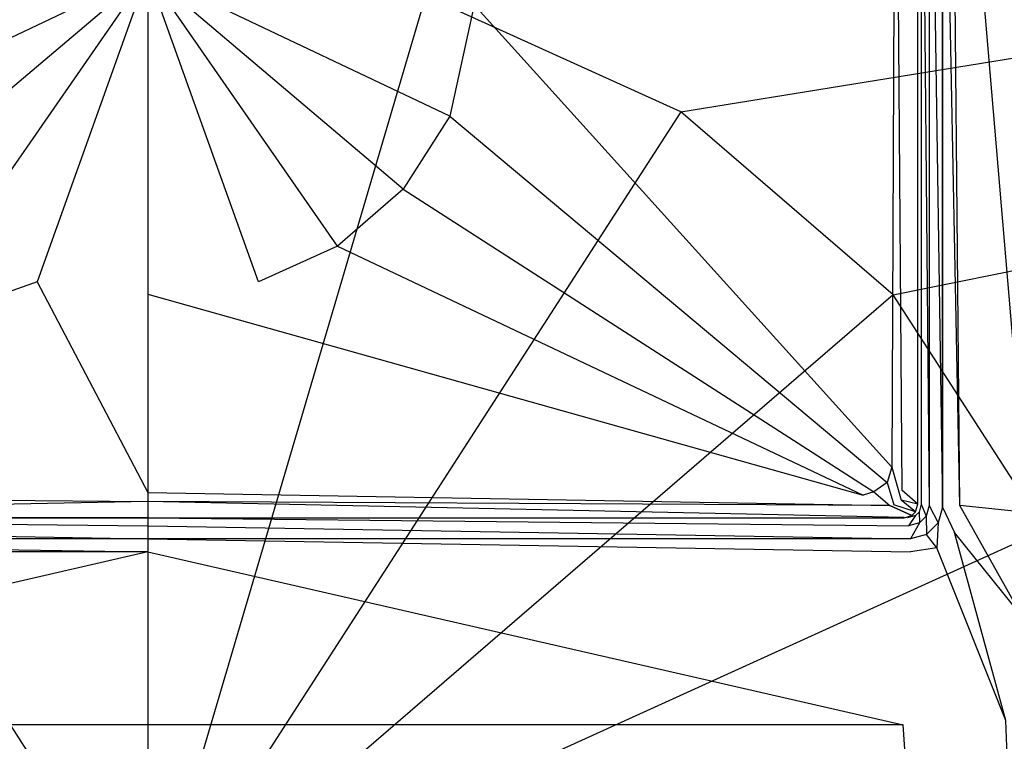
# Model space of a CAD drawing. Extents: x 0 to 1.5, y -0.8 to 0.
# Tile 5 of 8: x 0.73 to 0.86, y -0.19 to -0.1. Entities that reach past the tile are written whole.
import ezdxf

# ---------------------------------------------------------------- set-up
doc = ezdxf.new("R2010")
doc.units = 0
doc.layers.add('L0_ABDCKG_ABLAUF_N_UDA1580ARA21', color=7, linetype='CONTINUOUS')
doc.layers.add('L1_WANNE_N_UDA1580ARA215V___0__', color=7, linetype='CONTINUOUS')

msp = doc.modelspace()

# ---------------------------------------------------------------- linework, layer by layer
at = {"layer": 'L0_ABDCKG_ABLAUF_N_UDA1580ARA21', "color": 8}
for points, invisible_edges in [([(0.84389, -0.052247, 0.006604), (0.844667, -0.15693, 0.006604), (0.844878, -0.046844, 0.006604), (0.84389, -0.052247, 0.006604)], 14), ([(0.846667, -0.046844, 0.004604), (0.844878, -0.046844, 0.006604), (0.844667, -0.15693, 0.006604), (0.846667, -0.046844, 0.004604)], 14), ([(0.846668, -0.158672, 0.004604), (0.846667, -0.046844, 0.004604), (0.844667, -0.15693, 0.006604), (0.846668, -0.158672, 0.004604)], 14), ([(0.846668, -0.158672, 0.004604), (0.846668, -0.046891, 0.002769), (0.846667, -0.046844, 0.004604), (0.846668, -0.158672, 0.004604)], 14), ([(0.846668, -0.046891, 0.002769), (0.846668, -0.158672, 0.004604), (0.846668, -0.158686, 0.002769), (0.846668, -0.046891, 0.002769)], 13), ([(0.791002, -0.095934, 0.006604), (0.843412, -0.154013, 0.006604), (0.84389, -0.052247, 0.006604), (0.791002, -0.095934, 0.006604)], 14), ([(0.844667, -0.15693, 0.006604), (0.84389, -0.052247, 0.006604), (0.843412, -0.154013, 0.006604), (0.844667, -0.15693, 0.006604)], 13), ([(0.75, -0.091918, 0.006604), (0.708998, -0.095934, 0.006604), (0.712068, -0.109928, 0.006604), (0.75, -0.091918, 0.006604)], 14), ([(0.75, -0.091918, 0.006604), (0.712068, -0.109928, 0.006604), (0.717947, -0.119112, 0.006604), (0.75, -0.091918, 0.006604)], 14), ([(0.75, -0.091918, 0.006604), (0.717947, -0.119112, 0.006604), (0.726195, -0.12625, 0.006604), (0.75, -0.091918, 0.006604)], 14), ([(0.75, -0.091918, 0.006604), (0.726195, -0.12625, 0.006604), (0.736099, -0.130767, 0.006604), (0.75, -0.091918, 0.006604)], 14), ([(0.75, -0.091918, 0.006604), (0.736099, -0.130767, 0.006604), (0.75, -0.132297, 0.006604), (0.75, -0.091918, 0.006604)], 14), ([(0.791002, -0.095934, 0.006604), (0.75, -0.091918, 0.006604), (0.787932, -0.109928, 0.006604), (0.791002, -0.095934, 0.006604)], 14), ([(0.763901, -0.130767, 0.006604), (0.75, -0.091918, 0.006604), (0.75, -0.132297, 0.006604), (0.763901, -0.130767, 0.006604)], 14), ([(0.787932, -0.109928, 0.006604), (0.75, -0.091918, 0.006604), (0.782053, -0.119112, 0.006604), (0.787932, -0.109928, 0.006604)], 14), ([(0.782053, -0.119112, 0.006604), (0.75, -0.091918, 0.006604), (0.773805, -0.12625, 0.006604), (0.782053, -0.119112, 0.006604)], 14), ([(0.773805, -0.12625, 0.006604), (0.75, -0.091918, 0.006604), (0.763901, -0.130767, 0.006604), (0.773805, -0.12625, 0.006604)], 14), ([(0.843412, -0.154013, 0.006604), (0.791002, -0.095934, 0.006604), (0.787932, -0.109928, 0.006604), (0.843412, -0.154013, 0.006604)], 13), ([(0.842831, -0.155944, 0.006604), (0.787932, -0.109928, 0.006604), (0.782053, -0.119112, 0.006604), (0.842831, -0.155944, 0.006604)], 13), ([(0.787932, -0.109928, 0.006604), (0.842831, -0.155944, 0.006604), (0.843412, -0.154013, 0.006604), (0.787932, -0.109928, 0.006604)], 14), ([(0.841175, -0.157112, 0.006604), (0.782053, -0.119112, 0.006604), (0.773805, -0.12625, 0.006604), (0.841175, -0.157112, 0.006604)], 13), ([(0.782053, -0.119112, 0.006604), (0.841175, -0.157112, 0.006604), (0.842831, -0.155944, 0.006604), (0.782053, -0.119112, 0.006604)], 14), ([(0.726195, -0.12625, 0.006604), (0.660161, -0.157562, 0.006604), (0.736099, -0.130767, 0.006604), (0.726195, -0.12625, 0.006604)], 14), ([(0.839839, -0.157562, 0.006604), (0.773805, -0.12625, 0.006604), (0.763901, -0.130767, 0.006604), (0.839839, -0.157562, 0.006604)], 13), ([(0.773805, -0.12625, 0.006604), (0.839839, -0.157562, 0.006604), (0.841175, -0.157112, 0.006604), (0.773805, -0.12625, 0.006604)], 14), ([(0.75, -0.157227, 0.006604), (0.736099, -0.130767, 0.006604), (0.660161, -0.157562, 0.006604), (0.75, -0.157227, 0.006604)], 13), ([(0.736099, -0.130767, 0.006604), (0.75, -0.157227, 0.006604), (0.75, -0.132297, 0.006604), (0.736099, -0.130767, 0.006604)], 14), ([(0.75, -0.132297, 0.006604), (0.839839, -0.157562, 0.006604), (0.763901, -0.130767, 0.006604), (0.75, -0.132297, 0.006604)], 14), ([(0.839839, -0.157562, 0.006604), (0.75, -0.132297, 0.006604), (0.75, -0.157227, 0.006604), (0.839839, -0.157562, 0.006604)], 13), ([(0.844613, -0.158174, 0.006604), (0.843412, -0.154013, 0.006604), (0.842831, -0.155944, 0.006604), (0.844613, -0.158174, 0.006604)], 13), ([(0.843412, -0.154013, 0.006604), (0.844613, -0.158174, 0.006604), (0.844667, -0.15693, 0.006604), (0.843412, -0.154013, 0.006604)], 14), ([(0.843653, -0.158776, 0.006604), (0.842831, -0.155944, 0.006604), (0.841175, -0.157112, 0.006604), (0.843653, -0.158776, 0.006604)], 13), ([(0.842831, -0.155944, 0.006604), (0.843653, -0.158776, 0.006604), (0.844613, -0.158174, 0.006604), (0.842831, -0.155944, 0.006604)], 14), ([(0.846668, -0.158672, 0.004604), (0.844667, -0.15693, 0.006604), (0.844613, -0.158174, 0.006604), (0.846668, -0.158672, 0.004604)], 14), ([(0.75, -0.158329, 0.006604), (0.660161, -0.157562, 0.006604), (0.656814, -0.15884, 0.006604), (0.75, -0.158329, 0.006604)], 13), ([(0.660161, -0.157562, 0.006604), (0.75, -0.158329, 0.006604), (0.75, -0.157227, 0.006604), (0.660161, -0.157562, 0.006604)], 14), ([(0.843186, -0.15884, 0.006604), (0.75, -0.157227, 0.006604), (0.75, -0.158329, 0.006604), (0.843186, -0.15884, 0.006604)], 13), ([(0.75, -0.157227, 0.006604), (0.843186, -0.15884, 0.006604), (0.839839, -0.157562, 0.006604), (0.75, -0.157227, 0.006604)], 14), ([(0.843186, -0.15884, 0.006604), (0.841175, -0.157112, 0.006604), (0.839839, -0.157562, 0.006604), (0.843186, -0.15884, 0.006604)], 13), ([(0.841175, -0.157112, 0.006604), (0.843186, -0.15884, 0.006604), (0.843653, -0.158776, 0.006604), (0.841175, -0.157112, 0.006604)], 14), ([(0.846407, -0.159645, 0.004604), (0.844613, -0.158174, 0.006604), (0.843653, -0.158776, 0.006604), (0.846407, -0.159645, 0.004604)], 14), ([(0.846668, -0.158672, 0.004604), (0.844613, -0.158174, 0.006604), (0.846407, -0.159645, 0.004604), (0.846668, -0.158672, 0.004604)], 14), ([(0.656814, -0.15884, 0.006604), (0.655021, -0.160361, 0.004604), (0.75, -0.158329, 0.006604), (0.656814, -0.15884, 0.006604)], 14), ([(0.75, -0.158329, 0.006604), (0.655021, -0.160361, 0.004604), (0.75, -0.160361, 0.004604), (0.75, -0.158329, 0.006604)], 14), ([(0.844979, -0.160361, 0.004604), (0.75, -0.158329, 0.006604), (0.75, -0.160361, 0.004604), (0.844979, -0.160361, 0.004604)], 14), ([(0.843186, -0.15884, 0.006604), (0.75, -0.158329, 0.006604), (0.844979, -0.160361, 0.004604), (0.843186, -0.15884, 0.006604)], 14), ([(0.843186, -0.15884, 0.006604), (0.845951, -0.1601, 0.004604), (0.843653, -0.158776, 0.006604), (0.843186, -0.15884, 0.006604)], 14), ([(0.845951, -0.1601, 0.004604), (0.843186, -0.15884, 0.006604), (0.844979, -0.160361, 0.004604), (0.845951, -0.1601, 0.004604)], 14), ([(0.846407, -0.159645, 0.004604), (0.843653, -0.158776, 0.006604), (0.845951, -0.1601, 0.004604), (0.846407, -0.159645, 0.004604)], 14), ([(0.846407, -0.159645, 0.004604), (0.846668, -0.158686, 0.002769), (0.846668, -0.158672, 0.004604), (0.846407, -0.159645, 0.004604)], 14), ([(0.846668, -0.158686, 0.002769), (0.846407, -0.159645, 0.004604), (0.846408, -0.159659, 0.002769), (0.846668, -0.158686, 0.002769)], 13), ([(0.75, -0.160361, 0.004604), (0.655021, -0.160376, 0.002769), (0.75, -0.160376, 0.002769), (0.75, -0.160361, 0.004604)], 13), ([(0.655021, -0.160376, 0.002769), (0.75, -0.160361, 0.004604), (0.655021, -0.160361, 0.004604), (0.655021, -0.160376, 0.002769)], 14), ([(0.844979, -0.160361, 0.004604), (0.75, -0.160376, 0.002769), (0.844979, -0.160376, 0.002769), (0.844979, -0.160361, 0.004604)], 13), ([(0.75, -0.160376, 0.002769), (0.844979, -0.160361, 0.004604), (0.75, -0.160361, 0.004604), (0.75, -0.160376, 0.002769)], 14), ([(0.845951, -0.1601, 0.004604), (0.844979, -0.160376, 0.002769), (0.845952, -0.160115, 0.002769), (0.845951, -0.1601, 0.004604)], 13), ([(0.844979, -0.160376, 0.002769), (0.845951, -0.1601, 0.004604), (0.844979, -0.160361, 0.004604), (0.844979, -0.160376, 0.002769)], 14), ([(0.845951, -0.1601, 0.004604), (0.846408, -0.159659, 0.002769), (0.846407, -0.159645, 0.004604), (0.845951, -0.1601, 0.004604)], 14), ([(0.846408, -0.159659, 0.002769), (0.845951, -0.1601, 0.004604), (0.845952, -0.160115, 0.002769), (0.846408, -0.159659, 0.002769)], 13)]:
    msp.add_3dface(points, dxfattribs=dict(at, invisible_edges=invisible_edges))
at = {"layer": 'L1_WANNE_N_UDA1580ARA215V___0__', "color": 8}
for points, invisible_edges in [([(1.489568, -0.00017), (0.816942, -0.109415), (0.784884, -0.09484), (1.489568, -0.00017)], 13), ([(0.816942, -0.109415), (1.489568, -0.00017), (1.493383, -0.000197), (0.816942, -0.109415)], 14), ([(1.493383, -0.000197), (0.843576, -0.132391), (0.816942, -0.109415), (1.493383, -0.000197)], 13), ([(0.843576, -0.132391), (1.493383, -0.000197), (1.496439, -0.00104), (0.843576, -0.132391)], 14), ([(1.496439, -0.00104), (0.86263, -0.161907), (0.843576, -0.132391), (1.496439, -0.00104)], 13), ([(0.848113, -0.158827, 0.001841), (0.847097, -0.046902, 0.002769), (0.847097, -0.158694, 0.002769), (0.848113, -0.158827, 0.001841)], 13), ([(0.847097, -0.046902, 0.002769), (0.848113, -0.158827, 0.001841), (0.848113, -0.046902, 0.001841), (0.847097, -0.046902, 0.002769)], 14), ([(0.849771, -0.159044, 0.001492), (0.848113, -0.046902, 0.001841), (0.848113, -0.158827, 0.001841), (0.849771, -0.159044, 0.001492)], 13), ([(0.848113, -0.046902, 0.001841), (0.849771, -0.159044, 0.001492), (0.849771, -0.046902, 0.001492), (0.848113, -0.046902, 0.001841)], 14), ([(0.849771, -0.159044, 0.006175), (0.849771, -0.046902, 0.003426), (0.849771, -0.159044, 0.004929), (0.849771, -0.159044, 0.006175)], 13), ([(0.849771, -0.046902, 0.003426), (0.849771, -0.159044, 0.006175), (0.849771, -0.046902, 0.004672), (0.849771, -0.046902, 0.003426)], 14), ([(0.85197, -0.158829, 0.006256), (0.849771, -0.046902, 0.004672), (0.849771, -0.159044, 0.006175), (0.85197, -0.158829, 0.006256)], 14), ([(0.85197, -0.158829, 0.006256), (0.850895, -0.046933, 0.004835), (0.849771, -0.046902, 0.004672), (0.85197, -0.158829, 0.006256)], 14), ([(0.849771, -0.046902, 0.003426), (0.849771, -0.159044, 0.001492), (0.849771, -0.159044, 0.004929), (0.849771, -0.046902, 0.003426)], 13), ([(0.849771, -0.159044, 0.001492), (0.849771, -0.046902, 0.003426), (0.849771, -0.046902, 0.001492), (0.849771, -0.159044, 0.001492)], 14), ([(0.860437, -0.159734, 0.006596), (0.850895, -0.046933, 0.004835), (0.85197, -0.158829, 0.006256), (0.860437, -0.159734, 0.006596)], 14), ([(0.860437, -0.159734, 0.006596), (0.859404, -0.047002, 0.005227), (0.850895, -0.046933, 0.004835), (0.860437, -0.159734, 0.006596)], 14), ([(0.75, -0.089847), (0.75, -0.213114), (0.715116, -0.09484), (0.75, -0.089847)], 14), ([(0.784884, -0.09484), (0.75, -0.213114), (0.75, -0.089847), (0.784884, -0.09484)], 14), ([(0.75, -0.213114), (0.683058, -0.109415), (0.715116, -0.09484), (0.75, -0.213114)], 14), ([(0.816942, -0.109415), (0.75, -0.213114), (0.784884, -0.09484), (0.816942, -0.109415)], 14), ([(0.75, -0.213114), (0.656424, -0.132391), (0.683058, -0.109415), (0.75, -0.213114)], 14), ([(0.843576, -0.132391), (0.75, -0.213114), (0.816942, -0.109415), (0.843576, -0.132391)], 14), ([(0.75, -0.213114), (0.63737, -0.161907), (0.656424, -0.132391), (0.75, -0.213114)], 14), ([(0.86263, -0.161907), (0.75, -0.213114), (0.843576, -0.132391), (0.86263, -0.161907)], 14), ([(0.847746, -0.16019, 0.001841), (0.847097, -0.158694, 0.002769), (0.846836, -0.159667, 0.002769), (0.847746, -0.16019, 0.001841)], 13), ([(0.847097, -0.158694, 0.002769), (0.847746, -0.16019, 0.001841), (0.848113, -0.158827, 0.001841), (0.847097, -0.158694, 0.002769)], 14), ([(0.849232, -0.161044, 0.001492), (0.848113, -0.158827, 0.001841), (0.847746, -0.16019, 0.001841), (0.849232, -0.161044, 0.001492)], 13), ([(0.848113, -0.158827, 0.001841), (0.849232, -0.161044, 0.001492), (0.849771, -0.159044, 0.001492), (0.848113, -0.158827, 0.001841)], 14), ([(0.849232, -0.161044, 0.006191), (0.849771, -0.159044, 0.004929), (0.849232, -0.161044, 0.00495), (0.849232, -0.161044, 0.006191)], 13), ([(0.849771, -0.159044, 0.004929), (0.849232, -0.161044, 0.006191), (0.849771, -0.159044, 0.006175), (0.849771, -0.159044, 0.004929)], 14), ([(0.851308, -0.16222, 0.006272), (0.849771, -0.159044, 0.006175), (0.849232, -0.161044, 0.006191), (0.851308, -0.16222, 0.006272)], 13), ([(0.849232, -0.161044, 0.00495), (0.849771, -0.159044, 0.001492), (0.849232, -0.161044, 0.001492), (0.849232, -0.161044, 0.00495)], 13), ([(0.849771, -0.159044, 0.001492), (0.849232, -0.161044, 0.00495), (0.849771, -0.159044, 0.004929), (0.849771, -0.159044, 0.001492)], 14), ([(0.849771, -0.159044, 0.006175), (0.851308, -0.16222, 0.006272), (0.85197, -0.158829, 0.006256), (0.849771, -0.159044, 0.006175)], 14), ([(0.859786, -0.172781, 0.006611), (0.85197, -0.158829, 0.006256), (0.851308, -0.16222, 0.006272), (0.859786, -0.172781, 0.006611)], 14), ([(0.860437, -0.159734, 0.006596), (0.85197, -0.158829, 0.006256), (0.859786, -0.172781, 0.006611), (0.860437, -0.159734, 0.006596)], 14), ([(0.75, -0.161394, 0.001841), (0.654599, -0.160383, 0.002769), (0.654465, -0.161394, 0.001841), (0.75, -0.161394, 0.001841)], 13), ([(0.654599, -0.160383, 0.002769), (0.75, -0.161394, 0.001841), (0.75, -0.160383, 0.002769), (0.654599, -0.160383, 0.002769)], 14), ([(0.845535, -0.161394, 0.001841), (0.75, -0.160383, 0.002769), (0.75, -0.161394, 0.001841), (0.845535, -0.161394, 0.001841)], 13), ([(0.75, -0.160383, 0.002769), (0.845535, -0.161394, 0.001841), (0.845401, -0.160383, 0.002769), (0.75, -0.160383, 0.002769)], 14), ([(0.845535, -0.161394, 0.001841), (0.846378, -0.160122, 0.002769), (0.845401, -0.160383, 0.002769), (0.845535, -0.161394, 0.001841)], 13), ([(0.846378, -0.160122, 0.002769), (0.845535, -0.161394, 0.001841), (0.846904, -0.161029, 0.001841), (0.846378, -0.160122, 0.002769)], 14), ([(0.846904, -0.161029, 0.001841), (0.846836, -0.159667, 0.002769), (0.846378, -0.160122, 0.002769), (0.846904, -0.161029, 0.001841)], 13), ([(0.846836, -0.159667, 0.002769), (0.846904, -0.161029, 0.001841), (0.847746, -0.16019, 0.001841), (0.846836, -0.159667, 0.002769)], 14), ([(0.847762, -0.162508, 0.001492), (0.847746, -0.16019, 0.001841), (0.846904, -0.161029, 0.001841), (0.847762, -0.162508, 0.001492)], 13), ([(0.847746, -0.16019, 0.001841), (0.847762, -0.162508, 0.001492), (0.849232, -0.161044, 0.001492), (0.847746, -0.16019, 0.001841)], 14), ([(0.75, -0.213114), (0.627441, -0.195572), (0.63737, -0.161907), (0.75, -0.213114)], 14), ([(0.75, -0.163044, 0.001492), (0.654465, -0.161394, 0.001841), (0.654247, -0.163044, 0.001492), (0.75, -0.163044, 0.001492)], 13), ([(0.654465, -0.161394, 0.001841), (0.75, -0.163044, 0.001492), (0.75, -0.161394, 0.001841), (0.654465, -0.161394, 0.001841)], 14), ([(0.845753, -0.163044, 0.001492), (0.75, -0.161394, 0.001841), (0.75, -0.163044, 0.001492), (0.845753, -0.163044, 0.001492)], 13), ([(0.75, -0.161394, 0.001841), (0.845753, -0.163044, 0.001492), (0.845535, -0.161394, 0.001841), (0.75, -0.161394, 0.001841)], 14), ([(0.872559, -0.195572), (0.75, -0.213114), (0.86263, -0.161907), (0.872559, -0.195572)], 14), ([(0.845753, -0.163044, 0.001492), (0.846904, -0.161029, 0.001841), (0.845535, -0.161394, 0.001841), (0.845753, -0.163044, 0.001492)], 13), ([(0.846904, -0.161029, 0.001841), (0.845753, -0.163044, 0.001492), (0.847762, -0.162508, 0.001492), (0.846904, -0.161029, 0.001841)], 14), ([(0.847762, -0.162508, 0.004968), (0.849232, -0.161044, 0.006191), (0.849232, -0.161044, 0.00495), (0.847762, -0.162508, 0.004968)], 13), ([(0.849232, -0.161044, 0.006191), (0.847762, -0.162508, 0.004968), (0.847762, -0.162508, 0.006209), (0.849232, -0.161044, 0.006191)], 14), ([(0.849074, -0.164157, 0.00629), (0.849232, -0.161044, 0.006191), (0.847762, -0.162508, 0.006209), (0.849074, -0.164157, 0.00629)], 13), ([(0.847762, -0.162508, 0.001492), (0.849232, -0.161044, 0.00495), (0.849232, -0.161044, 0.001492), (0.847762, -0.162508, 0.001492)], 13), ([(0.849232, -0.161044, 0.00495), (0.847762, -0.162508, 0.001492), (0.847762, -0.162508, 0.004968), (0.849232, -0.161044, 0.00495)], 14), ([(0.849232, -0.161044, 0.006191), (0.849074, -0.164157, 0.00629), (0.851308, -0.16222, 0.006272), (0.849232, -0.161044, 0.006191)], 14), ([(0.75, -0.164682, 0.006287), (0.654247, -0.163044, 0.006225), (0.654222, -0.164682, 0.006364), (0.75, -0.164682, 0.006287)], 13), ([(0.654247, -0.163044, 0.006225), (0.75, -0.164682, 0.006287), (0.75, -0.163044, 0.006147), (0.654247, -0.163044, 0.006225)], 14), ([(0.654247, -0.163044, 0.004979), (0.75, -0.163044, 0.001492), (0.654247, -0.163044, 0.001492), (0.654247, -0.163044, 0.004979)], 13), ([(0.75, -0.163044, 0.001492), (0.654247, -0.163044, 0.004979), (0.75, -0.163044, 0.004901), (0.75, -0.163044, 0.001492)], 14), ([(0.654247, -0.163044, 0.004979), (0.75, -0.163044, 0.006147), (0.75, -0.163044, 0.004901), (0.654247, -0.163044, 0.004979)], 13), ([(0.75, -0.163044, 0.006147), (0.654247, -0.163044, 0.004979), (0.654247, -0.163044, 0.006225), (0.75, -0.163044, 0.006147)], 14), ([(0.845778, -0.164682, 0.006364), (0.75, -0.163044, 0.006147), (0.75, -0.164682, 0.006287), (0.845778, -0.164682, 0.006364)], 13), ([(0.75, -0.163044, 0.006147), (0.845778, -0.164682, 0.006364), (0.845753, -0.163044, 0.006225), (0.75, -0.163044, 0.006147)], 14), ([(0.75, -0.163044, 0.004901), (0.845753, -0.163044, 0.001492), (0.75, -0.163044, 0.001492), (0.75, -0.163044, 0.004901)], 13), ([(0.845753, -0.163044, 0.001492), (0.75, -0.163044, 0.004901), (0.845753, -0.163044, 0.004979), (0.845753, -0.163044, 0.001492)], 14), ([(0.75, -0.163044, 0.006147), (0.845753, -0.163044, 0.004979), (0.75, -0.163044, 0.004901), (0.75, -0.163044, 0.006147)], 13), ([(0.845753, -0.163044, 0.004979), (0.75, -0.163044, 0.006147), (0.845753, -0.163044, 0.006225), (0.845753, -0.163044, 0.004979)], 14), ([(0.845753, -0.163044, 0.004979), (0.847762, -0.162508, 0.006209), (0.847762, -0.162508, 0.004968), (0.845753, -0.163044, 0.004979)], 13), ([(0.847762, -0.162508, 0.006209), (0.845753, -0.163044, 0.004979), (0.845753, -0.163044, 0.006225), (0.847762, -0.162508, 0.006209)], 14), ([(0.847762, -0.162508, 0.006209), (0.845753, -0.163044, 0.006225), (0.845778, -0.164682, 0.006364), (0.847762, -0.162508, 0.006209)], 14), ([(0.845753, -0.163044, 0.004979), (0.847762, -0.162508, 0.001492), (0.845753, -0.163044, 0.001492), (0.845753, -0.163044, 0.004979)], 13), ([(0.847762, -0.162508, 0.001492), (0.845753, -0.163044, 0.004979), (0.847762, -0.162508, 0.004968), (0.847762, -0.162508, 0.001492)], 14), ([(0.849074, -0.164157, 0.00629), (0.847762, -0.162508, 0.006209), (0.845778, -0.164682, 0.006364), (0.849074, -0.164157, 0.00629)], 14), ([(0.857743, -0.185856, 0.006629), (0.851308, -0.16222, 0.006272), (0.849074, -0.164157, 0.00629), (0.857743, -0.185856, 0.006629)], 14), ([(0.859786, -0.172781, 0.006611), (0.851308, -0.16222, 0.006272), (0.857743, -0.185856, 0.006629), (0.859786, -0.172781, 0.006611)], 14), ([(0.849074, -0.164157, 0.00629), (0.845778, -0.164682, 0.006364), (0.844844, -0.186379, 0.0067), (0.849074, -0.164157, 0.00629)], 14), ([(0.857743, -0.185856, 0.006629), (0.849074, -0.164157, 0.00629), (0.844844, -0.186379, 0.0067), (0.857743, -0.185856, 0.006629)], 14), ([(0.655156, -0.186379, 0.0067), (0.75, -0.164682, 0.006287), (0.654222, -0.164682, 0.006364), (0.655156, -0.186379, 0.0067)], 13), ([(0.75, -0.164682, 0.006287), (0.655156, -0.186379, 0.0067), (0.75, -0.186379, 0.006626), (0.75, -0.164682, 0.006287)], 14), ([(0.844844, -0.186379, 0.0067), (0.75, -0.164682, 0.006287), (0.75, -0.186379, 0.006626), (0.844844, -0.186379, 0.0067)], 13), ([(0.75, -0.164682, 0.006287), (0.844844, -0.186379, 0.0067), (0.845778, -0.164682, 0.006364), (0.75, -0.164682, 0.006287)], 14), ([(0.75, -0.620069, 0.013404), (0.655156, -0.186379, 0.0067), (0.62548, -0.620069, 0.013423), (0.75, -0.620069, 0.013404)], 14), ([(0.75, -0.186379, 0.006626), (0.655156, -0.186379, 0.0067), (0.75, -0.620069, 0.013404), (0.75, -0.186379, 0.006626)], 14), ([(0.844844, -0.186379, 0.0067), (0.75, -0.186379, 0.006626), (0.75, -0.620069, 0.013404), (0.844844, -0.186379, 0.0067)], 14), ([(0.87452, -0.620069, 0.013423), (0.844844, -0.186379, 0.0067), (0.75, -0.620069, 0.013404), (0.87452, -0.620069, 0.013423)], 14), ([(0.87452, -0.620069, 0.013423), (0.857743, -0.185856, 0.006629), (0.844844, -0.186379, 0.0067), (0.87452, -0.620069, 0.013423)], 14)]:
    msp.add_3dface(points, dxfattribs=dict(at, invisible_edges=invisible_edges))

doc.saveas('drawing.dxf')
